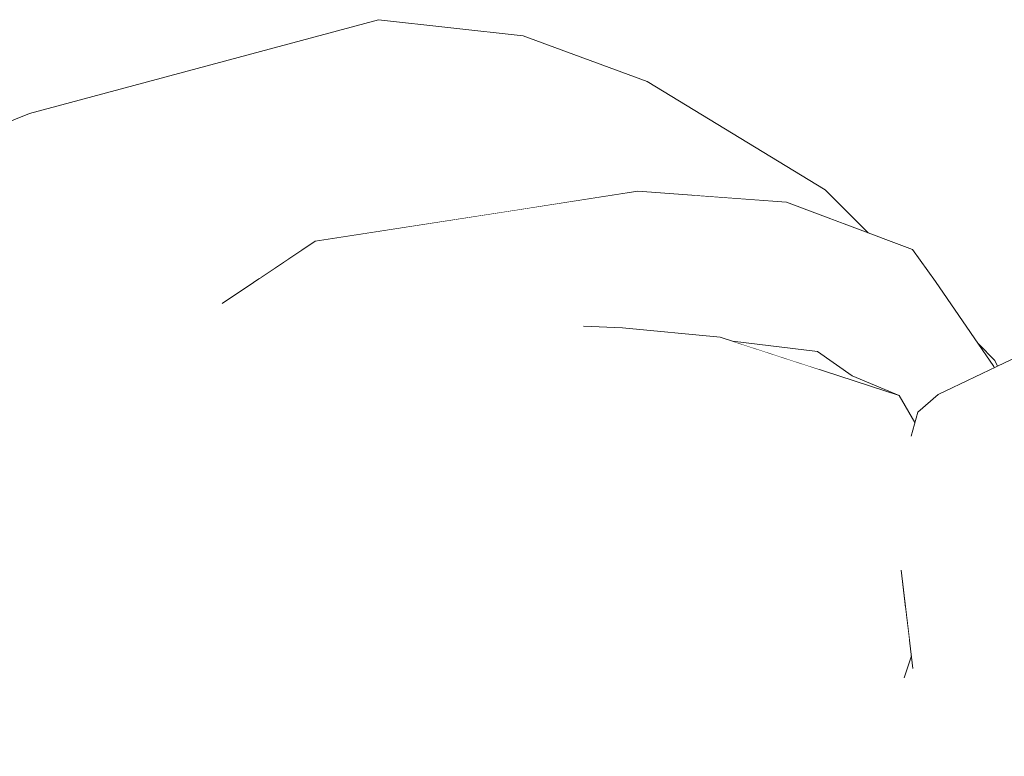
# Model space of a CAD drawing. Header units: millimetres. Extents: x 0 to 650, y -1 to 707.
# Tile 106 of 256: x 479.835 to 480.212, y 353.712 to 353.994. Entities that reach past the tile are written whole.
import ezdxf
from ezdxf.xclip import XClip

# ---------------------------------------------------------------- set-up
doc = ezdxf.new("R2010")
doc.units = ezdxf.units.MM
doc.header["$MEASUREMENT"] = 0
doc.header["$XCLIPFRAME"] = 0
doc.linetypes.add('Wipeout_Contour', pattern=[1000, 0, -1000])
doc.layers.add('Interior - Mobiliário .ARQ', color=7, linetype='Continuous')

# ---------------------------------------------------------------- blocks, each defined once
blk = doc.blocks.new('Desenho_2_2', base_point=(960.5741, 336.178))
at = {"color": 254, "linetype": 'Wipeout_Contour', "lineweight": 0, "ltscale": 2385.98678}
blk.add_wipeout([(480.08257, 353.95045), (480.014, 353.95262), (480.02634, 353.92127), (480.04334, 353.9239)], dxfattribs=at).dxf.layer = 'Interior - Mobiliário .ARQ'
at = {"color": 254, "linetype": 'Wipeout_Contour', "lineweight": 0, "ltscale": 1789.266554}
blk.add_wipeout([(480.13914, 353.89656), (480.18021, 353.8681), (480.17728, 353.90599)], dxfattribs=at).dxf.layer = 'Interior - Mobiliário .ARQ'
at = {"color": 254, "linetype": 'Wipeout_Contour', "lineweight": 0, "ltscale": 1788.828564}
blk.add_wipeout([(480.042, 353.8904), (479.87621, 353.77319), (480.05114, 353.87671)], dxfattribs=at).dxf.layer = 'Interior - Mobiliário .ARQ'
at = {"color": 254, "linetype": 'Wipeout_Contour', "lineweight": 0, "ltscale": 1789.023618}
blk.add_wipeout([(480.22336, 353.86591), (480.17926, 353.84365), (480.21949, 353.83523)], dxfattribs=at).dxf.layer = 'Interior - Mobiliário .ARQ'
at = {"color": 254, "linetype": 'Wipeout_Contour', "lineweight": 0, "ltscale": 1789.590342}
blk.add_wipeout([(480.17334, 353.84347), (480.11868, 353.86257), (480.12237, 353.83213)], dxfattribs=at).dxf.layer = 'Interior - Mobiliário .ARQ'
at = {"color": 254, "linetype": 'Wipeout_Contour', "lineweight": 0, "ltscale": 2385.72175}
blk.add_wipeout([(480.14442, 353.81206), (480.15734, 353.78196), (480.17519, 353.79938), (480.17572, 353.81036)], dxfattribs=at).dxf.layer = 'Interior - Mobiliário .ARQ'
at = {"color": 254, "linetype": 'Wipeout_Contour', "lineweight": 0, "ltscale": 1788.557284}
blk.add_wipeout([(480.09935, 353.69735), (480.14729, 353.71077), (480.14473, 353.75606)], dxfattribs=at).dxf.layer = 'Interior - Mobiliário .ARQ'
at = {"color": 254, "linetype": 'Wipeout_Contour', "lineweight": 0, "ltscale": 1789.585584}
blk.add_wipeout([(480.18126, 353.71186), (480.2468, 353.73325), (480.18776, 353.75744)], dxfattribs=at).dxf.layer = 'Interior - Mobiliário .ARQ'
at = {"color": 254, "linetype": 'Wipeout_Contour', "lineweight": 0, "ltscale": 1788.66632}
blk.add_wipeout([(479.95448, 353.63519), (480.07195, 353.72767), (480.06295, 353.74434)], dxfattribs=at).dxf.layer = 'Interior - Mobiliário .ARQ'
at = {"color": 254, "linetype": 'Wipeout_Contour', "lineweight": 0, "ltscale": 1789.084785}
blk.add_wipeout([(480.1618, 353.72238), (480.16831, 353.70983), (480.17408, 353.74197)], dxfattribs=at).dxf.layer = 'Interior - Mobiliário .ARQ'
at = {"color": 254, "linetype": 'Wipeout_Contour', "lineweight": 0, "ltscale": 1788.468007}
blk.add_wipeout([(479.64594, 353.76511), (479.87577, 353.92793), (479.83888, 353.95809)], dxfattribs=at).dxf.layer = 'Interior - Mobiliário .ARQ'
at = {"color": 254, "linetype": 'Wipeout_Contour', "lineweight": 0, "ltscale": 2385.038959}
blk.add_wipeout([(480.08257, 353.95045), (480.04334, 353.9239), (480.07195, 353.92833), (480.09356, 353.92676)], dxfattribs=at).dxf.layer = 'Interior - Mobiliário .ARQ'
at = {"color": 254, "linetype": 'Wipeout_Contour', "lineweight": 0, "ltscale": 1789.592509}
blk.add_wipeout([(480.17728, 353.90599), (480.12891, 353.92419), (480.13914, 353.89656)], dxfattribs=at).dxf.layer = 'Interior - Mobiliário .ARQ'
at = {"color": 254, "linetype": 'Wipeout_Contour', "lineweight": 0, "ltscale": 1789.000744}
blk.add_wipeout([(480.11868, 353.86257), (480.10349, 353.87246), (479.94644, 353.80385)], dxfattribs=at).dxf.layer = 'Interior - Mobiliário .ARQ'
at = {"color": 254, "linetype": 'Wipeout_Contour', "lineweight": 0, "ltscale": 2982.138578}
blk.add_wipeout([(480.18021, 353.8681), (480.14085, 353.86694), (480.15411, 353.85756), (480.17209, 353.85005), (480.17815, 353.83968)], dxfattribs=at).dxf.layer = 'Interior - Mobiliário .ARQ'
at = {"color": 254, "linetype": 'Wipeout_Contour', "lineweight": 0, "ltscale": 1789.19642}
blk.add_wipeout([(480.12822, 353.82391), (480.14442, 353.81206), (480.17572, 353.81036)], dxfattribs=at).dxf.layer = 'Interior - Mobiliário .ARQ'
at = {"color": 254, "linetype": 'Wipeout_Contour', "lineweight": 0, "ltscale": 1788.671298}
blk.add_wipeout([(480.06295, 353.74434), (480.05352, 353.76712), (479.95448, 353.63519)], dxfattribs=at).dxf.layer = 'Interior - Mobiliário .ARQ'
at = {"color": 254, "linetype": 'Wipeout_Contour', "lineweight": 0, "ltscale": 1789.136265}
blk.add_wipeout([(480.14473, 353.75606), (480.07195, 353.72767), (480.09935, 353.69735)], dxfattribs=at).dxf.layer = 'Interior - Mobiliário .ARQ'
at = {"color": 254, "linetype": 'Wipeout_Contour', "lineweight": 0, "ltscale": 1789.092773}
blk.add_wipeout([(480.2468, 353.73325), (480.18126, 353.71186), (480.22069, 353.70123)], dxfattribs=at).dxf.layer = 'Interior - Mobiliário .ARQ'
at = {"color": 254, "linetype": 'Wipeout_Contour', "lineweight": 0, "ltscale": 1789.089958}
blk.add_wipeout([(479.97255, 353.99407), (479.83888, 353.95809), (479.87577, 353.92793)], dxfattribs=at).dxf.layer = 'Interior - Mobiliário .ARQ'
at = {"color": 254, "linetype": 'Wipeout_Contour', "lineweight": 0, "ltscale": 1789.505721}
blk.add_wipeout([(480.18021, 353.8681), (480.13914, 353.89656), (480.14085, 353.86694)], dxfattribs=at).dxf.layer = 'Interior - Mobiliário .ARQ'
at = {"color": 254, "linetype": 'Wipeout_Contour', "lineweight": 0, "ltscale": 1788.976542}
blk.add_wipeout([(479.94644, 353.80385), (479.97093, 353.80263), (480.11868, 353.86257)], dxfattribs=at).dxf.layer = 'Interior - Mobiliário .ARQ'
at = {"color": 254, "linetype": 'Wipeout_Contour', "lineweight": 0, "ltscale": 2386.445056}
blk.add_wipeout([(480.18444, 353.78283), (480.19441, 353.81365), (480.17572, 353.81036), (480.17519, 353.79938)], dxfattribs=at).dxf.layer = 'Interior - Mobiliário .ARQ'
at = {"color": 254, "linetype": 'Wipeout_Contour', "lineweight": 0, "ltscale": 1788.837103}
blk.add_wipeout([(479.87577, 353.92793), (480.014, 353.95262), (479.97255, 353.99407)], dxfattribs=at).dxf.layer = 'Interior - Mobiliário .ARQ'
at = {"color": 254, "linetype": 'Wipeout_Contour', "lineweight": 0, "ltscale": 1789.647865}
blk.add_wipeout([(480.10349, 353.87246), (480.11868, 353.86257), (480.17334, 353.84347)], dxfattribs=at).dxf.layer = 'Interior - Mobiliário .ARQ'
at = {"color": 254, "linetype": 'Wipeout_Contour', "lineweight": 0, "ltscale": 1789.690351}
blk.add_wipeout([(480.18021, 353.8681), (480.18803, 353.851), (480.20837, 353.86066)], dxfattribs=at).dxf.layer = 'Interior - Mobiliário .ARQ'
at = {"color": 254, "linetype": 'Wipeout_Contour', "lineweight": 0, "ltscale": 1789.060484}
blk.add_wipeout([(479.9934, 353.77655), (480.0105, 353.77077), (480.12822, 353.82391)], dxfattribs=at).dxf.layer = 'Interior - Mobiliário .ARQ'
at = {"color": 254, "linetype": 'Wipeout_Contour', "lineweight": 0, "ltscale": 2385.818766}
blk.add_wipeout([(480.17572, 353.81036), (480.19441, 353.81365), (480.21242, 353.8266), (480.17657, 353.81208)], dxfattribs=at).dxf.layer = 'Interior - Mobiliário .ARQ'
at = {"color": 254, "linetype": 'Wipeout_Contour', "lineweight": 0, "ltscale": 1788.381903}
blk.add_wipeout([(479.94644, 353.80385), (479.83044, 353.63328), (479.8533, 353.63942)], dxfattribs=at).dxf.layer = 'Interior - Mobiliário .ARQ'
at = {"color": 254, "linetype": 'Wipeout_Contour', "lineweight": 0, "ltscale": 2385.133874}
blk.add_wipeout([(480.15734, 353.78196), (480.17036, 353.74527), (480.17607, 353.75662), (480.1746, 353.76871)], dxfattribs=at).dxf.layer = 'Interior - Mobiliário .ARQ'
at = {"color": 254, "linetype": 'Wipeout_Contour', "lineweight": 0, "ltscale": 1789.269447}
blk.add_wipeout([(480.014, 353.95262), (480.08257, 353.95045), (480.02802, 353.98787)], dxfattribs=at).dxf.layer = 'Interior - Mobiliário .ARQ'
at = {"color": 254, "linetype": 'Wipeout_Contour', "lineweight": 0, "ltscale": 1789.618484}
blk.add_wipeout([(480.20843, 353.86124), (480.17728, 353.90599), (480.18021, 353.8681)], dxfattribs=at).dxf.layer = 'Interior - Mobiliário .ARQ'
at = {"color": 254, "linetype": 'Wipeout_Contour', "lineweight": 0, "ltscale": 1788.960074}
blk.add_wipeout([(480.12822, 353.82391), (480.12237, 353.83213), (479.9934, 353.77655)], dxfattribs=at).dxf.layer = 'Interior - Mobiliário .ARQ'
at = {"color": 254, "linetype": 'Wipeout_Contour', "lineweight": 0, "ltscale": 1788.684166}
blk.add_wipeout([(479.8533, 353.63942), (479.97093, 353.80263), (479.94644, 353.80385)], dxfattribs=at).dxf.layer = 'Interior - Mobiliário .ARQ'
at = {"color": 254, "linetype": 'Wipeout_Contour', "lineweight": 0, "ltscale": 2384.980853}
blk.add_wipeout([(480.15734, 353.78196), (480.1746, 353.76871), (480.17284, 353.78314), (480.17519, 353.79938)], dxfattribs=at).dxf.layer = 'Interior - Mobiliário .ARQ'
at = {"color": 254, "linetype": 'Wipeout_Contour', "lineweight": 0, "ltscale": 1789.154472}
blk.add_wipeout([(480.14473, 353.75606), (480.1618, 353.72238), (480.17036, 353.74527)], dxfattribs=at).dxf.layer = 'Interior - Mobiliário .ARQ'
at = {"layer": 'Interior - Mobiliário .ARQ', "color": 7, "linetype": 'Continuous', "lineweight": 0}
for p, q in [((480.18603, 353.89371), (480.17728, 353.90599)), ((480.18603, 353.89371), (480.20843, 353.86124)), ((480.18702, 353.85052), (480.24259, 353.8769)), ((480.20874, 353.86355), (480.2025, 353.86983)), ((480.20857, 353.86075), (480.20843, 353.86124)), ((480.20983, 353.86135), (480.20874, 353.86355))]:
    blk.add_line(p, q, dxfattribs=at)
at = {"color": 254, "linetype": 'Wipeout_Contour', "lineweight": 0, "ltscale": 1789.24021}
blk.add_wipeout([(480.02802, 353.98787), (479.97255, 353.99407), (480.014, 353.95262)], dxfattribs=at).dxf.layer = 'Interior - Mobiliário .ARQ'
at = {"color": 254, "linetype": 'Wipeout_Contour', "lineweight": 0, "ltscale": 2386.277542}
blk.add_wipeout([(480.17284, 353.78314), (480.17742, 353.7455), (480.18444, 353.78283), (480.17519, 353.79938)], dxfattribs=at).dxf.layer = 'Interior - Mobiliário .ARQ'
at = {"color": 254, "linetype": 'Wipeout_Contour', "lineweight": 0, "ltscale": 1789.097515}
blk.add_wipeout([(480.17036, 353.74527), (480.15734, 353.78196), (480.14473, 353.75606)], dxfattribs=at).dxf.layer = 'Interior - Mobiliário .ARQ'
at = {"color": 254, "linetype": 'Wipeout_Contour', "lineweight": 0, "ltscale": 1788.647905}
blk.add_wipeout([(480.0105, 353.77077), (479.9934, 353.77655), (479.87858, 353.62225)], dxfattribs=at).dxf.layer = 'Interior - Mobiliário .ARQ'
at = {"color": 254, "linetype": 'Wipeout_Contour', "lineweight": 0, "ltscale": 1788.743765}
blk.add_wipeout([(480.14729, 353.71077), (480.16156, 353.69826), (480.1618, 353.72238)], dxfattribs=at).dxf.layer = 'Interior - Mobiliário .ARQ'
at = {"color": 254, "linetype": 'Wipeout_Contour', "lineweight": 0, "ltscale": 1789.327305}
blk.add_wipeout([(480.02802, 353.98787), (480.08257, 353.95045), (480.14382, 353.92891)], dxfattribs=at).dxf.layer = 'Interior - Mobiliário .ARQ'
at = {"color": 254, "linetype": 'Wipeout_Contour', "lineweight": 0, "ltscale": 1789.121053}
blk.add_wipeout([(480.17537, 353.72281), (480.18776, 353.75744), (480.18444, 353.78283)], dxfattribs=at).dxf.layer = 'Interior - Mobiliário .ARQ'
at = {"color": 254, "linetype": 'Wipeout_Contour', "lineweight": 0, "ltscale": 1788.519643}
blk.add_wipeout([(479.87858, 353.62225), (479.89421, 353.61959), (480.0105, 353.77077)], dxfattribs=at).dxf.layer = 'Interior - Mobiliário .ARQ'
at = {"color": 254, "linetype": 'Wipeout_Contour', "lineweight": 0, "ltscale": 1789.279564}
blk.add_wipeout([(480.1618, 353.72238), (480.14473, 353.75606), (480.14729, 353.71077)], dxfattribs=at).dxf.layer = 'Interior - Mobiliário .ARQ'
at = {"color": 254, "linetype": 'Wipeout_Contour', "lineweight": 0, "ltscale": 1789.583081}
blk.add_wipeout([(480.02802, 353.98787), (480.14382, 353.92891), (480.07554, 353.97039)], dxfattribs=at).dxf.layer = 'Interior - Mobiliário .ARQ'
at = {"color": 254, "linetype": 'Wipeout_Contour', "lineweight": 0, "ltscale": 1788.534669}
blk.add_wipeout([(479.71669, 353.75033), (479.91273, 353.88529), (479.89775, 353.88947)], dxfattribs=at).dxf.layer = 'Interior - Mobiliário .ARQ'
at = {"color": 254, "linetype": 'Wipeout_Contour', "lineweight": 0, "ltscale": 1789.543189}
blk.add_wipeout([(480.18444, 353.78283), (480.2653, 353.77388), (480.19441, 353.81365)], dxfattribs=at).dxf.layer = 'Interior - Mobiliário .ARQ'
at = {"color": 254, "linetype": 'Wipeout_Contour', "lineweight": 0, "ltscale": 1788.961876}
blk.add_wipeout([(480.17176, 353.69859), (480.18126, 353.71186), (480.18776, 353.75744)], dxfattribs=at).dxf.layer = 'Interior - Mobiliário .ARQ'
at = {"layer": 'Interior - Mobiliário .ARQ', "color": 7, "linetype": 'Continuous', "lineweight": 0}
for p, q in [((479.97255, 353.99407), (480.02802, 353.98787)), ((480.02802, 353.98787), (480.07554, 353.97039)), ((480.17284, 353.78314), (480.17742, 353.7455)), ((480.17408, 353.74197), (480.17683, 353.75035))]:
    blk.add_line(p, q, dxfattribs=at)
at = {"color": 254, "linetype": 'Wipeout_Contour', "lineweight": 0, "ltscale": 1788.346591}
blk.add_wipeout([(479.89775, 353.88947), (479.67374, 353.72709), (479.71669, 353.75033)], dxfattribs=at).dxf.layer = 'Interior - Mobiliário .ARQ'
at = {"color": 254, "linetype": 'Wipeout_Contour', "lineweight": 0, "ltscale": 1789.223913}
blk.add_wipeout([(480.2653, 353.77388), (480.18444, 353.78283), (480.25747, 353.75055)], dxfattribs=at).dxf.layer = 'Interior - Mobiliário .ARQ'
at = {"color": 254, "linetype": 'Wipeout_Contour', "lineweight": 0, "ltscale": 1789.905832}
blk.add_wipeout([(480.19441, 353.81365), (480.3139, 353.78045), (480.21242, 353.8266)], dxfattribs=at).dxf.layer = 'Interior - Mobiliário .ARQ'
at = {"color": 254, "linetype": 'Wipeout_Contour', "lineweight": 0, "ltscale": 1788.453683}
blk.add_wipeout([(479.97093, 353.80263), (479.8533, 353.63942), (479.87858, 353.62225)], dxfattribs=at).dxf.layer = 'Interior - Mobiliário .ARQ'
at = {"color": 254, "linetype": 'Wipeout_Contour', "lineweight": 0, "ltscale": 1789.199264}
blk.add_wipeout([(480.21949, 353.83523), (480.17926, 353.84365), (480.21242, 353.8266)], dxfattribs=at).dxf.layer = 'Interior - Mobiliário .ARQ'
at = {"color": 254, "linetype": 'Wipeout_Contour', "lineweight": 0, "ltscale": 1789.232122}
blk.add_wipeout([(480.3139, 353.78045), (480.19441, 353.81365), (480.2653, 353.77388)], dxfattribs=at).dxf.layer = 'Interior - Mobiliário .ARQ'
at = {"color": 254, "linetype": 'Wipeout_Contour', "lineweight": 0, "ltscale": 1788.624421}
blk.add_wipeout([(479.87858, 353.62225), (479.9934, 353.77655), (479.97093, 353.80263)], dxfattribs=at).dxf.layer = 'Interior - Mobiliário .ARQ'
at = {"color": 254, "linetype": 'Wipeout_Contour', "lineweight": 0, "ltscale": 1789.243957}
blk.add_wipeout([(479.97093, 353.80263), (479.9934, 353.77655), (480.12237, 353.83213)], dxfattribs=at).dxf.layer = 'Interior - Mobiliário .ARQ'
at = {"color": 254, "linetype": 'Wipeout_Contour', "lineweight": 0, "ltscale": 1788.539413}
blk.add_wipeout([(479.94644, 353.80385), (479.89369, 353.77734), (479.78252, 353.57695)], dxfattribs=at).dxf.layer = 'Interior - Mobiliário .ARQ'
at = {"color": 254, "linetype": 'Wipeout_Contour', "lineweight": 0, "ltscale": 1789.002711}
blk.add_wipeout([(480.25747, 353.75055), (480.18444, 353.78283), (480.2468, 353.73325)], dxfattribs=at).dxf.layer = 'Interior - Mobiliário .ARQ'
at = {"color": 254, "linetype": 'Wipeout_Contour', "lineweight": 0, "ltscale": 1788.716441}
blk.add_wipeout([(480.07195, 353.72767), (479.95448, 353.63519), (479.98404, 353.60078)], dxfattribs=at).dxf.layer = 'Interior - Mobiliário .ARQ'
at = {"color": 254, "linetype": 'Wipeout_Contour', "lineweight": 0, "ltscale": 1788.743595}
blk.add_wipeout([(480.12237, 353.83213), (480.11868, 353.86257), (479.97093, 353.80263)], dxfattribs=at).dxf.layer = 'Interior - Mobiliário .ARQ'
at = {"color": 254, "linetype": 'Wipeout_Contour', "lineweight": 0, "ltscale": 1788.336897}
blk.add_wipeout([(479.78252, 353.57695), (479.83044, 353.63328), (479.94644, 353.80385)], dxfattribs=at).dxf.layer = 'Interior - Mobiliário .ARQ'
at = {"color": 254, "linetype": 'Wipeout_Contour', "lineweight": 0, "ltscale": 1789.677712}
blk.add_wipeout([(480.18444, 353.78283), (480.18776, 353.75744), (480.2468, 353.73325)], dxfattribs=at).dxf.layer = 'Interior - Mobiliário .ARQ'
at = {"color": 254, "linetype": 'Wipeout_Contour', "lineweight": 0, "ltscale": 1788.749375}
blk.add_wipeout([(479.98404, 353.60078), (480.09935, 353.69735), (480.07195, 353.72767)], dxfattribs=at).dxf.layer = 'Interior - Mobiliário .ARQ'
at = {"color": 254, "linetype": 'Wipeout_Contour', "lineweight": 0, "ltscale": 2385.419632}
blk.add_wipeout([(480.10827, 353.87089), (480.14014, 353.86049), (480.15411, 353.85756), (480.14085, 353.86694)], dxfattribs=at).dxf.layer = 'Interior - Mobiliário .ARQ'
at = {"color": 254, "linetype": 'Wipeout_Contour', "lineweight": 0, "ltscale": 1787.988478}
blk.add_wipeout([(479.7188, 353.56771), (479.7618, 353.56368), (479.87621, 353.77319)], dxfattribs=at).dxf.layer = 'Interior - Mobiliário .ARQ'
at = {"layer": 'Interior - Mobiliário .ARQ', "color": 7, "linetype": 'Continuous', "lineweight": 0}
blk.add_line((480.17209, 353.85005), (480.15411, 353.85756), dxfattribs=at)
at = {"color": 254, "linetype": 'Wipeout_Contour', "lineweight": 0, "ltscale": 2981.548703}
blk.add_wipeout([(480.13914, 353.89656), (480.05114, 353.87671), (480.06615, 353.87601), (480.10349, 353.87246), (480.14085, 353.86694)], dxfattribs=at).dxf.layer = 'Interior - Mobiliário .ARQ'
at = {"color": 254, "linetype": 'Wipeout_Contour', "lineweight": 0, "ltscale": 1788.411865}
blk.add_wipeout([(479.87621, 353.77319), (479.82219, 353.76669), (479.7188, 353.56771)], dxfattribs=at).dxf.layer = 'Interior - Mobiliário .ARQ'
at = {"layer": 'Interior - Mobiliário .ARQ', "color": 7, "linetype": 'Continuous', "lineweight": 0}
for q in [(480.10827, 353.87089), (480.15411, 353.85756)]:
    blk.add_line((480.14085, 353.86694), q, dxfattribs=at)
at = {"color": 254, "linetype": 'Wipeout_Contour', "lineweight": 0, "ltscale": 1788.368326}
blk.add_wipeout([(479.89775, 353.88947), (479.87577, 353.92793), (479.64594, 353.76511)], dxfattribs=at).dxf.layer = 'Interior - Mobiliário .ARQ'
at = {"color": 254, "linetype": 'Wipeout_Contour', "lineweight": 0, "ltscale": 1788.417819}
blk.add_wipeout([(479.64594, 353.76511), (479.67374, 353.72709), (479.89775, 353.88947)], dxfattribs=at).dxf.layer = 'Interior - Mobiliário .ARQ'
at = {"color": 254, "linetype": 'Wipeout_Contour', "lineweight": 0, "ltscale": 1788.48856}
blk.add_wipeout([(479.64594, 353.76511), (479.83888, 353.95809), (479.80306, 353.94393)], dxfattribs=at).dxf.layer = 'Interior - Mobiliário .ARQ'
at = {"layer": 'Interior - Mobiliário .ARQ', "color": 7, "linetype": 'Continuous', "lineweight": 0}
for p, q in [((479.97255, 353.99407), (479.83888, 353.95809)), ((479.83888, 353.95809), (479.80306, 353.94393))]:
    blk.add_line(p, q, dxfattribs=at)
at = {"color": 254, "linetype": 'Wipeout_Contour', "lineweight": 0, "ltscale": 1788.606109}
blk.add_wipeout([(479.82219, 353.76669), (479.87621, 353.77319), (480.0135, 353.91044)], dxfattribs=at).dxf.layer = 'Interior - Mobiliário .ARQ'
at = {"color": 254, "linetype": 'Wipeout_Contour', "lineweight": 0, "ltscale": 1788.897094}
blk.add_wipeout([(480.0135, 353.91044), (479.87621, 353.77319), (480.042, 353.8904)], dxfattribs=at).dxf.layer = 'Interior - Mobiliário .ARQ'
at = {"color": 254, "linetype": 'Wipeout_Contour', "lineweight": 0, "ltscale": 1788.305707}
blk.add_wipeout([(479.94829, 353.90918), (479.71669, 353.75033), (479.82219, 353.76669)], dxfattribs=at).dxf.layer = 'Interior - Mobiliário .ARQ'
at = {"color": 254, "linetype": 'Wipeout_Contour', "lineweight": 0, "ltscale": 1789.685183}
blk.add_wipeout([(480.13914, 353.89656), (480.042, 353.8904), (480.05114, 353.87671)], dxfattribs=at).dxf.layer = 'Interior - Mobiliário .ARQ'
at = {"color": 254, "linetype": 'Wipeout_Contour', "lineweight": 0, "ltscale": 1789.002945}
blk.add_wipeout([(479.94829, 353.90918), (479.82219, 353.76669), (480.0135, 353.91044)], dxfattribs=at).dxf.layer = 'Interior - Mobiliário .ARQ'
at = {"color": 254, "linetype": 'Wipeout_Contour', "lineweight": 0, "ltscale": 1788.85678}
blk.add_wipeout([(480.07195, 353.92833), (479.94829, 353.90918), (480.0135, 353.91044)], dxfattribs=at).dxf.layer = 'Interior - Mobiliário .ARQ'
at = {"color": 254, "linetype": 'Wipeout_Contour', "lineweight": 0, "ltscale": 1788.880316}
blk.add_wipeout([(479.89369, 353.77734), (479.94644, 353.80385), (480.06615, 353.87601)], dxfattribs=at).dxf.layer = 'Interior - Mobiliário .ARQ'
at = {"color": 254, "linetype": 'Wipeout_Contour', "lineweight": 0, "ltscale": 1788.145557}
blk.add_wipeout([(479.87621, 353.77319), (479.7618, 353.56368), (479.78252, 353.57695)], dxfattribs=at).dxf.layer = 'Interior - Mobiliário .ARQ'
at = {"color": 254, "linetype": 'Wipeout_Contour', "lineweight": 0, "ltscale": 1789.444665}
blk.add_wipeout([(480.0135, 353.91044), (480.12891, 353.92419), (480.07195, 353.92833)], dxfattribs=at).dxf.layer = 'Interior - Mobiliário .ARQ'
at = {"color": 254, "linetype": 'Wipeout_Contour', "lineweight": 0, "ltscale": 1789.143149}
blk.add_wipeout([(480.06615, 353.87601), (479.94644, 353.80385), (480.10349, 353.87246)], dxfattribs=at).dxf.layer = 'Interior - Mobiliário .ARQ'
at = {"layer": 'Interior - Mobiliário .ARQ', "color": 7, "linetype": 'Continuous', "lineweight": 0}
blk.add_line((480.17209, 353.85005), (480.10349, 353.87246), dxfattribs=at)
at = {"color": 254, "linetype": 'Wipeout_Contour', "lineweight": 0, "ltscale": 1789.290251}
blk.add_wipeout([(480.014, 353.95262), (479.87577, 353.92793), (479.89775, 353.88947)], dxfattribs=at).dxf.layer = 'Interior - Mobiliário .ARQ'
at = {"color": 254, "linetype": 'Wipeout_Contour', "lineweight": 0, "ltscale": 2385.516765}
blk.add_wipeout([(480.14382, 353.92891), (480.08257, 353.95045), (480.09356, 353.92676), (480.12733, 353.9243)], dxfattribs=at).dxf.layer = 'Interior - Mobiliário .ARQ'
at = {"color": 254, "linetype": 'Wipeout_Contour', "lineweight": 0, "ltscale": 1788.900386}
blk.add_wipeout([(480.06295, 353.74434), (480.15734, 353.78196), (480.14442, 353.81206)], dxfattribs=at).dxf.layer = 'Interior - Mobiliário .ARQ'
at = {"color": 254, "linetype": 'Wipeout_Contour', "lineweight": 0, "ltscale": 2981.31577}
blk.add_wipeout([(480.014, 353.95262), (479.89775, 353.88947), (479.92724, 353.89504), (479.94829, 353.90918), (480.02634, 353.92127)], dxfattribs=at).dxf.layer = 'Interior - Mobiliário .ARQ'
at = {"color": 254, "linetype": 'Wipeout_Contour', "lineweight": 0, "ltscale": 1789.384425}
blk.add_wipeout([(480.12733, 353.9243), (480.15083, 353.91594), (480.14382, 353.92891)], dxfattribs=at).dxf.layer = 'Interior - Mobiliário .ARQ'
at = {"color": 254, "linetype": 'Wipeout_Contour', "lineweight": 0, "ltscale": 1789.289358}
blk.add_wipeout([(480.14442, 353.81206), (480.05352, 353.76712), (480.06295, 353.74434)], dxfattribs=at).dxf.layer = 'Interior - Mobiliário .ARQ'
at = {"layer": 'Interior - Mobiliário .ARQ', "color": 7, "linetype": 'Continuous', "lineweight": 0}
for p, q in [((480.14382, 353.92891), (480.07554, 353.97039)), ((480.16021, 353.91241), (480.14382, 353.92891)), ((479.91273, 353.88529), (479.94829, 353.90918))]:
    blk.add_line(p, q, dxfattribs=at)
at = {"color": 254, "linetype": 'Wipeout_Contour', "lineweight": 0, "ltscale": 1788.830668}
blk.add_wipeout([(480.042, 353.8904), (480.13914, 353.89656), (480.12891, 353.92419)], dxfattribs=at).dxf.layer = 'Interior - Mobiliário .ARQ'
at = {"color": 254, "linetype": 'Wipeout_Contour', "lineweight": 0, "ltscale": 1789.080927}
blk.add_wipeout([(480.05352, 353.76712), (480.14442, 353.81206), (480.12822, 353.82391)], dxfattribs=at).dxf.layer = 'Interior - Mobiliário .ARQ'
at = {"color": 254, "linetype": 'Wipeout_Contour', "lineweight": 0, "ltscale": 1789.502836}
blk.add_wipeout([(480.12891, 353.92419), (480.0135, 353.91044), (480.042, 353.8904)], dxfattribs=at).dxf.layer = 'Interior - Mobiliário .ARQ'
at = {"color": 254, "linetype": 'Wipeout_Contour', "lineweight": 0, "ltscale": 1788.884726}
blk.add_wipeout([(480.12822, 353.82391), (480.0105, 353.77077), (480.05352, 353.76712)], dxfattribs=at).dxf.layer = 'Interior - Mobiliário .ARQ'
at = {"layer": 'Interior - Mobiliário .ARQ', "color": 7, "linetype": 'Continuous', "lineweight": 0}
for p, q in [((480.07195, 353.92833), (479.94829, 353.90918)), ((480.07195, 353.92833), (480.12891, 353.92419)), ((480.17728, 353.90599), (480.12891, 353.92419))]:
    blk.add_line(p, q, dxfattribs=at)
at = {"color": 254, "linetype": 'Wipeout_Contour', "lineweight": 0, "ltscale": 1789.172628}
blk.add_wipeout([(480.12237, 353.83213), (480.17589, 353.81331), (480.1767, 353.83446)], dxfattribs=at).dxf.layer = 'Interior - Mobiliário .ARQ'
at = {"color": 254, "linetype": 'Wipeout_Contour', "lineweight": 0, "ltscale": 1788.317082}
blk.add_wipeout([(480.0105, 353.77077), (479.89421, 353.61959), (479.95448, 353.63519)], dxfattribs=at).dxf.layer = 'Interior - Mobiliário .ARQ'
at = {"color": 254, "linetype": 'Wipeout_Contour', "lineweight": 0, "ltscale": 1789.655079}
blk.add_wipeout([(480.12237, 353.83213), (480.12822, 353.82391), (480.17657, 353.81208)], dxfattribs=at).dxf.layer = 'Interior - Mobiliário .ARQ'
at = {"color": 254, "linetype": 'Wipeout_Contour', "lineweight": 0, "ltscale": 1788.389444}
blk.add_wipeout([(479.78252, 353.57695), (479.89369, 353.77734), (479.87621, 353.77319)], dxfattribs=at).dxf.layer = 'Interior - Mobiliário .ARQ'
at = {"color": 254, "linetype": 'Wipeout_Contour', "lineweight": 0, "ltscale": 1789.010837}
blk.add_wipeout([(479.95448, 353.63519), (480.05352, 353.76712), (480.0105, 353.77077)], dxfattribs=at).dxf.layer = 'Interior - Mobiliário .ARQ'
at = {"color": 254, "linetype": 'Wipeout_Contour', "lineweight": 0, "ltscale": 1788.824241}
blk.add_wipeout([(479.87621, 353.77319), (479.89369, 353.77734), (480.05114, 353.87671)], dxfattribs=at).dxf.layer = 'Interior - Mobiliário .ARQ'
at = {"color": 254, "linetype": 'Wipeout_Contour', "lineweight": 0, "ltscale": 1789.700168}
blk.add_wipeout([(480.17926, 353.84365), (480.17589, 353.81331), (480.21242, 353.8266)], dxfattribs=at).dxf.layer = 'Interior - Mobiliário .ARQ'
at = {"layer": 'Interior - Mobiliário .ARQ', "color": 7, "linetype": 'Continuous', "lineweight": 0}
for p, q in [((480.17815, 353.83968), (480.17209, 353.85005)), ((480.17926, 353.84365), (480.18702, 353.85052)), ((480.17926, 353.84365), (480.1767, 353.83446))]:
    blk.add_line(p, q, dxfattribs=at)
at = {"color": 254, "linetype": 'Wipeout_Contour', "lineweight": 0, "ltscale": 1788.949105}
blk.add_wipeout([(480.05114, 353.87671), (479.89369, 353.77734), (480.06615, 353.87601)], dxfattribs=at).dxf.layer = 'Interior - Mobiliário .ARQ'
at = {"layer": 'Interior - Mobiliário .ARQ', "color": 7, "linetype": 'Continuous', "lineweight": 0}
for p, q in [((480.06615, 353.87601), (480.05114, 353.87671)), ((480.10349, 353.87246), (480.06615, 353.87601))]:
    blk.add_line(p, q, dxfattribs=at)
at = {"color": 254, "linetype": 'Wipeout_Contour', "lineweight": 0, "ltscale": 1788.720042}
blk.add_wipeout([(480.14473, 353.75606), (480.15734, 353.78196), (480.06295, 353.74434)], dxfattribs=at).dxf.layer = 'Interior - Mobiliário .ARQ'
at = {"color": 254, "linetype": 'Wipeout_Contour', "lineweight": 0, "ltscale": 1789.391376}
blk.add_wipeout([(480.06295, 353.74434), (480.07195, 353.72767), (480.14473, 353.75606)], dxfattribs=at).dxf.layer = 'Interior - Mobiliário .ARQ'

msp = doc.modelspace()

# ---------------------------------------------------------------- block references
at = {"color": 7, "linetype": 'Continuous', "lineweight": 0}
ref = msp.add_blockref('Desenho_2_2', (960.5741, 336.178), dxfattribs=at)
XClip(ref).set_block_clipping_path([(351.923237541, 325.8360772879), (633.5139366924, 392.5007536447)])

doc.saveas('drawing.dxf')
